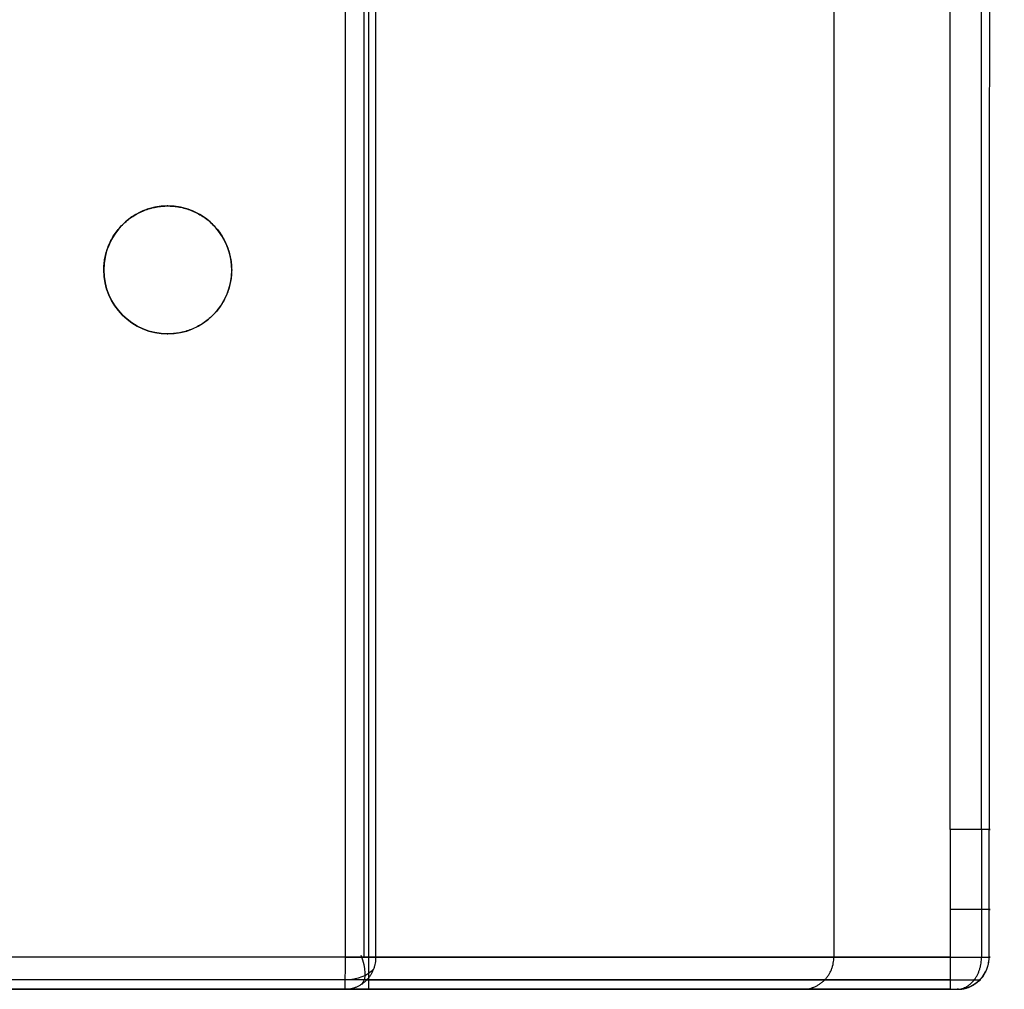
# Model space of a CAD drawing. Header units: millimetres. Extents: x -184 to 185, y -20 to 526.
# Tile 247 of 256: x 61 to 185, y -20 to 101. Entities that reach past the tile are written whole.
import ezdxf

# ---------------------------------------------------------------- set-up
doc = ezdxf.new("R2010")
doc.units = ezdxf.units.MM
doc.header["$MEASUREMENT"] = 0
doc.layers.add('Predefinito', color=7, linetype='Continuous', true_color=0x000000)

msp = doc.modelspace()

# ---------------------------------------------------------------- linework, layer by layer
at = {"layer": 'Predefinito'}
for p, q in [((79.87, 77.97, 0), (79.87, 77.97, -35)), ((71.87, 69.97, 0), (71.87, 69.97, -35)), ((71.87, 69.97, 0), (71.87, 69.97, -35)), ((87.87, 69.97, -35), (87.87, 69.97, 0)), ((79.87, 61.97, 0), (79.87, 61.97, -35)), ((177.75, 0, 0), (177.75, -16, 0)), ((181.65, 0, -1.88), (181.65, -16, -1.88)), ((182.62, -16, -6.1), (182.63, 0, -6.1)), ((177.75, -16, 0), (-177.76, -16, 0)), ((102.09, -16, -410), (-102.1, -16, -410)), ((177.75, -18.83, -1.17), (-177.76, -18.83, -1.17)), ((102.08, -18.83, -408.83), (-102.1, -18.83, -408.83)), ((177.75, -20, -4), (-177.76, -20, -4)), ((-156.63, -20, -205), (156.61, -20, -205)), ((104.97, -20, -410), (-104.99, -20, -410)), ((102.08, -20, -406), (-102.1, -20, -406))]:
    msp.add_line(p, q, dxfattribs=at)
at = {"layer": 'Predefinito', "extrusion": (-1.12948e-06, 4.23547e-07, 1)}
for start, end in [(0, 180), (180, 360)]:
    msp.add_arc((79.87, 69.97, 0), 8, start, end, dxfattribs=at)
at = {"layer": 'Predefinito'}
for centre, start, end in [((79.87, 69.97, -17.68), 360, 180.0001), ((79.87, 69.97, -17.5), 180.0001, 360)]:
    msp.add_arc(centre, 8, start, end, dxfattribs=at)
at = {"layer": 'Predefinito', "extrusion": (2.38725e-07, -3.18121e-07, -1)}
msp.add_arc((-79.87, 69.97, 35), 8, 270.0381, 359.9998, dxfattribs=at)
at = {"layer": 'Predefinito', "extrusion": (-0.791104, -0.385108, -0.475233)}
msp.add_arc((59.07, -397.51, 118.35), 4, 278.9953, 350.2959, dxfattribs=at)
at = {"layer": 'Predefinito', "extrusion": (0, 0.776929, -0.629589)}
msp.add_arc((-102.09, -325.5, 242.77), 3.98, 207.5334, 270.0724, dxfattribs=at)
at = {"layer": 'Predefinito', "extrusion": (-3.50445e-06, -1.41251e-06, 1)}
msp.add_arc((178.6, -16, -6.09), 4, 270, 330.3555, dxfattribs=at)
at = {"layer": 'Predefinito'}
for points, knots in [([(-182.62, 0, -6.1), (-182.58, 101.54, -6.16), (-182.8, 203.13, -6.22), (-182.3, 331.62, -6.3), (-184.37, 359.02, -6.3), (-174.37, 398.56, -6.3), (-169.64, 411.27, -6.3), (-157.65, 435.53, -6.3), (-150.34, 447.01, -6.3), (-124.73, 478.5, -6.3), (-102.95, 495.63, -6.3), (-66.3, 513.07, -6.3), (-40.56, 521.94, -6.3), (0.01, 526.53, -6.3), (40.59, 521.94, -6.3), (66.32, 513.07, -6.3), (102.96, 495.63, -6.3), (124.76, 478.51, -6.3), (150.33, 447, -6.3), (157.66, 435.54, -6.3), (169.72, 411.29, -6.3), (174.23, 398.53, -6.3), (184.51, 358.99, -6.3), (182.3, 331.6, -6.29), (182.81, 203.11, -6.22), (182.59, 101.53, -6.16), (182.63, 0, -6.1)], [18.163886, 18.163886, 18.163886, 18.163886, 294.801457, 294.801457, 368.501821, 368.501821, 405.352003, 405.352003, 442.202185, 442.202185, 515.902549, 515.902549, 552.754038, 589.602913, 626.451788, 663.300663, 663.300663, 736.998414, 736.998414, 773.847289, 773.847289, 810.696164, 810.696164, 884.393914, 884.393914, 1161.020638, 1161.020638, 1161.020638, 1161.020638]), ([(181.65, 0, -1.88), (181.66, 101.74, -1.92), (181.69, 203.47, -1.94), (181.69, 318.57, -1.97), (181.77, 331.87, -1.97), (181.5, 358.71, -1.97), (179.74, 372.15, -1.97), (170.27, 411.39, -1.97), (158.02, 436.09, -1.96), (124.1, 477.89, -1.96), (80.72, 511.97, -1.96), (0, 530.22, -1.96), (-80.73, 511.97, -1.96), (-124.09, 477.89, -1.96), (-158.08, 436.08, -1.96), (-170.11, 411.42, -1.97), (-183.5, 358.97, -1.97), (-181.38, 331.78, -1.97), (-181.86, 203.55, -1.94), (-181.61, 101.72, -1.92), (-181.65, 0, -1.88)], [15.000463, 15.000463, 15.000463, 15.000463, 320.217984, 320.217984, 360.245232, 360.245232, 400.27248, 400.27248, 480.326975, 480.326975, 560.381471, 640.435967, 720.490463, 800.545012, 800.545012, 880.599534, 880.599534, 960.654057, 960.654057, 1265.869848, 1265.869848, 1265.869848, 1265.869848]), ([(177.75, 0, 0), (177.75, 101.11, 0), (177.75, 202.21, 0), (177.75, 316.58, 0), (177.76, 329.84, 0), (177.71, 356.37, 0), (176.15, 369.62, 0), (167.19, 408.4, 0), (155.32, 432.85, 0), (122.15, 474.27, 0), (79.55, 508.09, 0), (0, 526.21, 0), (-79.57, 508.09, 0), (-122.15, 474.27, 0), (-155.38, 432.85, 0), (-167.05, 408.42, 0), (-179.68, 356.62, 0), (-177.35, 329.78, 0), (-177.97, 202.25, 0), (-177.69, 101.1, 0), (-177.75, 0, 0)], [-3272.769985, -3272.769985, -3272.769985, -3272.769985, -2967.641651, -2967.641651, -2927.614403, -2927.614403, -2887.587155, -2887.587155, -2807.532659, -2807.532659, -2727.478163, -2647.423667, -2567.369171, -2487.314622, -2487.314622, -2407.2601, -2407.2601, -2327.205578, -2327.205578, -2022.078931, -2022.078931, -2022.078931, -2022.078931]), ([(-163.21, -16, -192.35), (-163.16, 81.78, -192.35), (-163.24, 179.9, -191.62), (-162.92, 302.37, -190.6), (-164.12, 327.86, -190.55), (-158.25, 366.97, -190.3), (-155.62, 379.03, -190.06), (-148.48, 404.36, -189.78), (-143.16, 416.97, -189.71), (-122.55, 451.93, -189.45), (-102.53, 471.77, -189.32), (-66.79, 492.16, -189.19), (-41.19, 502.65, -189.11), (0.01, 508.05, -189.07), (41.2, 502.65, -189.11), (66.8, 492.16, -189.19), (102.53, 471.77, -189.32), (122.57, 451.93, -189.45), (143.15, 416.97, -189.71), (148.48, 404.38, -189.79), (155.65, 379.06, -190.06), (158.19, 366.81, -190.27), (164.17, 328.07, -190.59), (162.91, 302.36, -190.6), (163.24, 179.89, -191.62), (163.15, 81.79, -192.35), (163.2, -16, -192.35)], [3.967266, 3.967266, 3.967266, 3.967266, 294.801457, 294.801457, 368.501821, 368.501821, 405.352003, 405.352003, 442.202185, 442.202185, 515.902549, 515.902549, 552.754038, 589.602913, 626.451788, 663.300663, 663.300663, 736.998414, 736.998414, 773.847289, 773.847289, 810.696164, 810.696164, 884.393914, 884.393914, 1175.218427, 1175.218427, 1175.218427, 1175.218427]), ([(105.88, -16, -407.26), (105.88, 71.13, -407.25), (105.89, 158.25, -407.25), (105.89, 245.38, -407.24), (105.89, 267.51, -407.23), (105.9, 289.64, -407.25), (105.88, 311.78, -407.19), (105.86, 322.86, -407.15), (105.82, 333.94, -407.11), (105.82, 345.01, -407.04), (105.8, 356.09, -407.06), (104.07, 367.16, -407.08), (100.67, 377.7, -407.1), (93.85, 398.83, -407.13), (80.22, 417.61, -407.15), (62.25, 430.65, -407.16), (53.27, 437.16, -407.17), (43.28, 442.26, -407.18), (32.73, 445.69, -407.18), (22.18, 449.12, -407.18), (11.1, 450.88, -407.19), (0.01, 450.88, -407.19), (-11.08, 450.88, -407.19), (-22.16, 449.12, -407.18), (-32.71, 445.69, -407.18), (-43.26, 442.26, -407.18), (-53.25, 437.16, -407.17), (-62.23, 430.65, -407.16), (-80.2, 417.62, -407.15), (-93.83, 398.83, -407.13), (-100.65, 377.71, -407.1), (-104.05, 367.16, -407.08), (-105.79, 356.09, -407.06), (-105.81, 345.01, -407.04), (-105.81, 333.94, -407.11), (-105.85, 322.87, -407.15), (-105.86, 311.78, -407.19), (-105.89, 289.64, -407.25), (-105.89, 267.51, -407.23), (-105.89, 245.38, -407.24), (-105.89, 158.25, -407.25), (-105.9, 71.13, -407.25), (-105.9, -16, -407.26)], [3.99999, 3.99999, 3.99999, 3.99999, 265.379928, 265.379928, 265.379928, 331.770292, 331.770292, 331.770292, 365.006961, 365.006961, 365.006961, 397.040232, 397.040232, 397.040232, 461.117953, 461.117953, 461.117953, 493.18724, 493.18724, 493.18724, 525.25082, 525.25082, 525.25082, 557.313671, 557.313671, 557.313671, 589.38457, 589.38457, 589.38457, 653.464149, 653.464149, 653.464149, 685.498735, 685.498735, 685.498735, 718.734658, 718.734658, 718.734658, 785.126104, 785.126104, 785.126104, 1046.506818, 1046.506818, 1046.506818, 1046.506818]), ([(-104.99, -20, -410), (-104.99, 68.32, -410), (-104.99, 156.64, -410), (-104.99, 267.05, -410), (-104.99, 289.13, -410), (-104.99, 322.25, -410), (-104.97, 333.29, -410), (-105.04, 355.37, -410), (-103.37, 366.41, -410), (-93.33, 398, -410), (-79.79, 416.79, -410), (-53, 436.3, -410), (-33.11, 446.49, -410), (0.01, 451.76, -410), (33.13, 446.49, -410), (53.03, 436.3, -410), (79.81, 416.79, -410), (93.35, 397.99, -410), (103.39, 366.41, -410), (105.06, 355.37, -410), (104.99, 333.29, -410), (105.01, 322.25, -410), (105, 289.13, -410), (105, 267.05, -410), (104.98, 156.64, -410), (104.97, 68.32, -410), (104.97, -20, -410)], [209.959033, 209.959033, 209.959033, 209.959033, 504.760507, 504.760507, 578.460876, 578.460876, 615.31106, 615.31106, 652.161244, 652.161244, 725.861613, 725.861613, 762.713104, 799.561982, 836.410859, 873.259736, 873.259736, 946.95749, 946.95749, 983.806368, 983.806368, 1020.655245, 1020.655245, 1094.352999, 1094.352999, 1389.143947, 1389.143947, 1389.143947, 1389.143947]), ([(102.09, -16, -410), (102.08, 71.13, -410), (102.09, 158.25, -410), (102.09, 245.38, -410), (102.09, 267.51, -410), (102.11, 289.64, -410), (102.06, 311.77, -410), (102.03, 322.85, -410), (101.98, 333.93, -410), (101.96, 345.01, -410), (101.95, 355.68, -410), (100.28, 366.36, -410), (97.01, 376.53, -410), (90.46, 396.86, -410), (77.3, 415.01, -410), (60.01, 427.55, -410), (51.35, 433.83, -410), (41.72, 438.75, -410), (31.55, 442.06, -410), (21.39, 445.36, -410), (10.7, 447.06, -410), (0.01, 447.06, -410), (-10.68, 447.06, -410), (-21.36, 445.36, -410), (-31.52, 442.06, -410), (-41.69, 438.75, -410), (-51.33, 433.83, -410), (-59.98, 427.55, -410), (-77.28, 415.01, -410), (-90.44, 396.86, -410), (-96.99, 376.53, -410), (-100.26, 366.36, -410), (-101.93, 355.69, -410), (-101.95, 345.01, -410), (-101.96, 333.93, -410), (-102.02, 322.85, -410), (-102.05, 311.77, -410), (-102.1, 289.64, -410), (-102.08, 267.51, -410), (-102.08, 245.38, -410), (-102.09, 158.25, -410), (-102.1, 71.13, -410), (-102.1, -16, -410)], [3.99999, 3.99999, 3.99999, 3.99999, 265.379928, 265.379928, 265.379928, 331.770292, 331.770292, 331.770292, 365.006961, 365.006961, 365.006961, 397.040232, 397.040232, 397.040232, 461.117953, 461.117953, 461.117953, 493.18724, 493.18724, 493.18724, 525.25082, 525.25082, 525.25082, 557.313671, 557.313671, 557.313671, 589.38457, 589.38457, 589.38457, 653.464149, 653.464149, 653.464149, 685.498735, 685.498735, 685.498735, 718.734658, 718.734658, 718.734658, 785.126104, 785.126104, 785.126104, 1046.506818, 1046.506818, 1046.506818, 1046.506818]), ([(105.88, -16, -407.26), (129.16, -16, -336.87), (166.01, -16, -205.05), (182.54, -16, -68.75), (182.62, -16, -6.1)], [2.884422, 2.884422, 2.884422, 2.884422, 224.933746, 411.715901, 411.715901, 411.715901, 411.715901]), ([(177.75, -16, 0), (179.22, -16, -0.01), (182.24, -16, -1.4), (182.93, -16, -4.66), (182.62, -16, -6.1)], [-0.000018, -0.000018, -0.000018, -0.000018, 0.899056, 1.799736, 1.799736, 1.799736, 1.799736]), ([(182.01, -18.13, -5.96), (182.03, -18.07, -6.02), (182.15, -17.84, -6.23), (182.41, -17.32, -6.1), (182.56, -16.66, -6.22), (182.62, -16.22, -6.1), (182.62, -16, -6.1)], [-2.27642, -2.27642, -2.27642, -2.27642, -2.049376, -1.33742, -0.654001, 0, 0, 0, 0]), ([(181.39, -18.89, -5.83), (181.53, -18.77, -5.7), (181.79, -18.52, -5.42), (181.93, -18.27, -5.81), (182.01, -18.13, -5.96)], [-3.483152, -3.483152, -3.483152, -3.483152, -2.887931, -2.27642, -2.27642, -2.27642, -2.27642]), ([(178.6, -20, -5.55), (178.82, -20, -5.6), (179.26, -19.97, -5.68), (179.93, -19.8, -5.81), (180.58, -19.51, -5.85), (181.06, -19.16, -6.09), (181.32, -18.95, -5.89), (181.39, -18.89, -5.83)], [-6.597602, -6.597602, -6.597602, -6.597602, -5.936721, -5.24428, -4.52644, -3.792613, -3.483152, -3.483152, -3.483152, -3.483152]), ([(102.08, -20, -406), (125.31, -20, -335.74), (162.08, -20, -204.2), (178.54, -20, -68.41), (178.6, -20, -5.55)], [2.913041, 2.913041, 2.913041, 2.913041, 225.243417, 412.266204, 412.266204, 412.266204, 412.266204]), ([(177.79, -20, -3.99), (178.08, -20, -4), (178.66, -20, -4.31), (178.84, -20, -4.94), (178.77, -20, -5.24), (178.77, -20, -5.24), (178.77, -20, -5.24), (178.77, -20, -5.25)], [0.038147, 0.038147, 0.038147, 0.038147, 0.899201, 1.800318, 1.800318, 1.800318, 1.811738, 1.811738, 1.811738, 1.811738])]:
    msp.add_open_spline(points, degree=3, knots=knots, dxfattribs=at)
for points, weights, degree, knots in [([(104.43, -16, -409.24), (104.43, 71.13, -409.24), (104.43, 158.3, -409.24), (104.44, 245.38, -409.23), (104.44, 267.49, -409.23), (104.45, 289.68, -409.24), (104.43, 311.78, -409.22), (104.42, 322.87, -409.21), (104.38, 333.97, -409.2), (104.39, 345.01, -409.17), (104.37, 355.93, -409.18), (102.66, 366.85, -409.19), (99.3, 377.26, -409.19), (92.58, 398.06, -409.2), (79.13, 416.63, -409.21), (61.4, 429.48, -409.21), (52.55, 435.9, -409.21), (42.69, 440.93, -409.22), (32.29, 444.31, -409.22), (21.88, 447.7, -409.22), (10.95, 449.43, -409.22), (0.01, 449.43, -409.22), (-10.93, 449.43, -409.22), (-21.86, 447.7, -409.22), (-32.26, 444.31, -409.22), (-42.67, 440.93, -409.22), (-52.53, 435.9, -409.21), (-61.38, 429.48, -409.21), (-79.11, 416.63, -409.21), (-92.56, 398.07, -409.2), (-99.28, 377.27, -409.19), (-102.64, 366.86, -409.19), (-104.35, 355.93, -409.18), (-104.38, 345.01, -409.17), (-104.37, 333.97, -409.19), (-104.41, 322.88, -409.21), (-104.42, 311.78, -409.22), (-104.44, 289.68, -409.24), (-104.43, 267.49, -409.23), (-104.43, 245.38, -409.23), (-104.44, 158.3, -409.24), (-104.44, 71.13, -409.24), (-104.44, -16, -409.24)], [0.905349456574, 0.905314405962, 0.905049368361, 0.904569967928, 0.904435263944, 0.905241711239, 0.902649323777, 0.901366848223, 0.899694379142, 0.897078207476, 0.897892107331, 0.898481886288, 0.899123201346, 0.900511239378, 0.901137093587, 0.901840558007, 0.902122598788, 0.902310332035, 0.902460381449, 0.902606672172, 0.902678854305, 0.902681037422, 0.902679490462, 0.902607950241, 0.902462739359, 0.902313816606, 0.902127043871, 0.90184512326, 0.901144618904, 0.900514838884, 0.899138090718, 0.898502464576, 0.897907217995, 0.897080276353, 0.899683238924, 0.901419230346, 0.902673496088, 0.905218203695, 0.904443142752, 0.904576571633, 0.905053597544, 0.905311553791, 0.905349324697], 3, [3.99999, 3.99999, 3.99999, 3.99999, 265.379928, 265.379928, 265.379928, 331.770292, 331.770292, 331.770292, 365.006961, 365.006961, 365.006961, 397.040232, 397.040232, 397.040232, 461.117953, 461.117953, 461.117953, 493.18724, 493.18724, 493.18724, 525.25082, 525.25082, 525.25082, 557.313671, 557.313671, 557.313671, 589.38457, 589.38457, 589.38457, 653.464149, 653.464149, 653.464149, 685.498735, 685.498735, 685.498735, 718.734658, 718.734658, 718.734658, 785.126104, 785.126104, 785.126104, 1046.506818, 1046.506818, 1046.506818, 1046.506818]), ([(71.87, 69.97, -35), (71.87, 69.97, -35), (71.87, 69.97, -35), (71.87, 77.96, -35), (79.86, 77.97, -35)], [0.999998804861, 0.999999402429, 1, 0.707244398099, 0.999724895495], 2, [25.125023, 25.125023, 25.125023, 25.125049, 25.125049, 37.682908, 37.682908, 37.682908]), ([(79.86, 77.97, -35), (79.86, 77.97, -35), (79.87, 77.97, -35), (87.87, 77.97, -35), (87.87, 69.97, -35)], [0.999725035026, 0.999862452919, 1, 0.707106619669, 1.00000032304], 2, [37.682908, 37.682908, 37.682908, 37.688808, 37.688808, 50.251505, 50.251505, 50.251505]), ([(87.87, 69.97, -35), (87.87, 61.97, -35), (79.87, 61.97, -35), (79.86, 61.97, -35), (79.86, 61.97, -35)], [0.999999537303, 0.707107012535, 1, 0.999862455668, 0.999725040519], 2, [0, 0, 0, 12.562233, 12.562233, 12.568132, 12.568132, 12.568132]), ([(104.77, -18.83, -406.89), (128.03, -18.83, -336.53), (164.85, -18.83, -204.8), (181.36, -18.83, -68.65), (181.43, -18.83, -6.09), (181.43, -18.83, -6), (181.43, -18.83, -5.9), (181.43, -18.83, -5.8)], [0.85355285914, 0.853516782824, 0.853474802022, 0.853452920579, 0.85343682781, 0.853436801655, 0.85343677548, 0.853436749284], 3, [2.884422, 2.884422, 2.884422, 2.884422, 224.933746, 411.720345, 411.720345, 411.720345, 412.015115, 412.015115, 412.015115, 412.015115]), ([(177.75, -18.83, -1.17), (178.88, -18.83, -1.18), (181.15, -18.83, -2.23), (181.71, -18.83, -4.66), (181.5, -18.83, -5.74)], [0.853553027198, 0.853552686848, 0.853552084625, 0.853552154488, 0.853552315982], 3, [-0.000018, -0.000018, -0.000018, -0.000018, 0.899201, 1.772615, 1.772615, 1.772615, 1.772615])]:
    msp.add_rational_spline(points, weights, degree=degree, knots=knots, dxfattribs=at)
for points in [[(182.63, 0, -6.1), (183.33, 0, -2.98), (180.95, 0, 0), (177.75, 0, 0)], [(182.63, -10, -6.1), (183.33, -10, -2.98), (180.95, -10, 0), (177.75, -10, 0)], [(177.75, -20, -4), (177.76, -20, -4), (177.77, -20, -3.99), (177.79, -20, -3.99)], [(178.77, -20, -5.25), (178.72, -20, -5.35), (178.67, -20, -5.45), (178.6, -20, -5.55)]]:
    msp.add_open_spline(points, degree=3, dxfattribs=at)
for points, weights in [([(102.08, -20, -406), (102.08, -20, -410), (102.09, -16, -410)], [1, 0.70710728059, 1]), ([(105.88, -16, -407.26), (105.88, -20, -407.26), (102.08, -20, -406)], [1, 0.707105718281, 0.999999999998]), ([(102.09, -16, -410), (104.97, -16, -410), (105.88, -16, -407.26)], [1, 0.810698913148, 1]), ([(159.26, -20, -191.6), (163.19, -20, -192.36), (163.19, -16, -192.36)], [1, 0.70695422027, 1]), ([(177.75, -16, 0), (177.75, -20, 0), (177.75, -20, -4)], [1, 0.707106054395, 1]), ([(178.53, -20, -4.38), (181.66, -20, -1.87), (181.66, -16, -1.87)], [1, 0.707104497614, 1]), ([(182.01, -18.13, -5.96), (182.61, -17.15, -6.1), (182.62, -16, -6.1)], [0.864124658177, 0.892808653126, 0.999315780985]), ([(178.77, -20, -5.25), (180.29, -19.97, -5.58), (181.39, -18.89, -5.83)], [0.995196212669, 0.85827843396, 0.853710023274])]:
    msp.add_rational_spline(points, weights, degree=2, dxfattribs=at)

doc.saveas('drawing.dxf')
